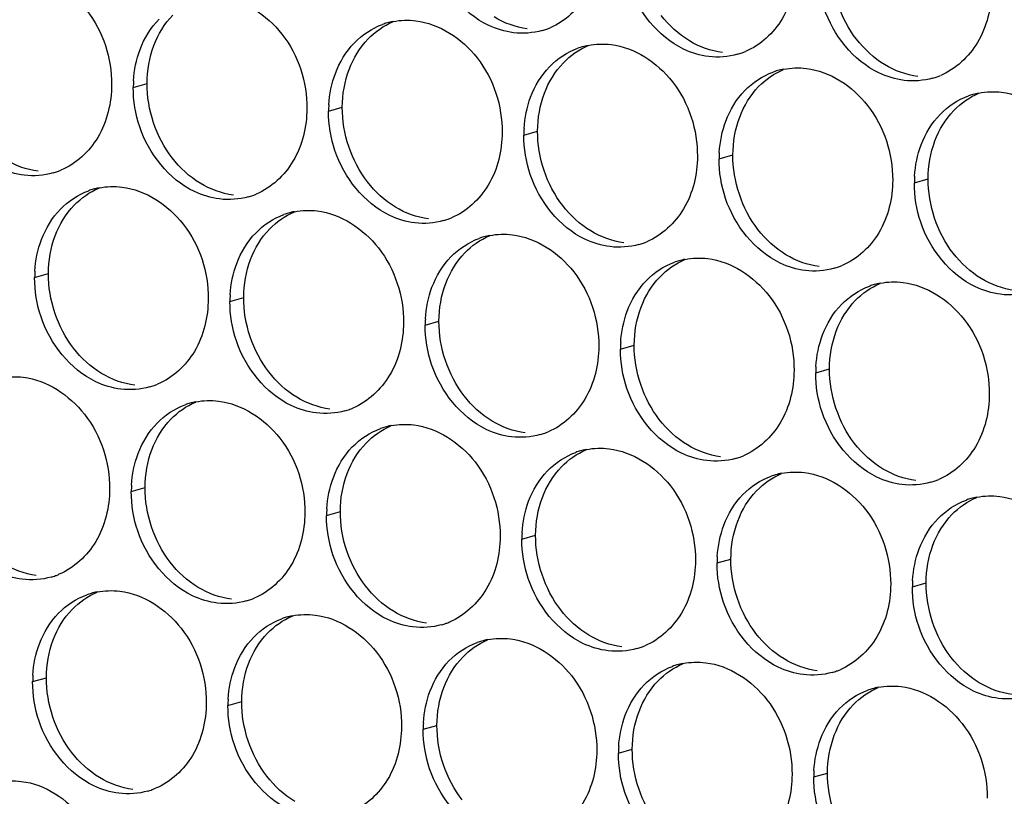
# Paper-space layout '45651_1_3' of a CAD drawing. Header units: millimetres. Extents: x -231 to 594, y 0 to 420.
# Tile 237 of 247: x 138 to 145, y 285 to 291. Entities that reach past the tile are written whole.
import ezdxf

# ---------------------------------------------------------------- set-up
doc = ezdxf.new("R2010")
doc.units = ezdxf.units.MM
doc.header["$LTSCALE"] = 32.67
doc.layers.add('02___PRT_ALL_AXES', color=7, linetype='CONTINUOUS')

psp = doc.layouts.new('45651_1_3')

# ---------------------------------------------------------------- linework, layer by layer
at = {"layer": '02___PRT_ALL_AXES', "color": 7, "linetype": 'CONTINUOUS'}
for p, q in [((138.5702, 290.6934), (138.6774, 290.7241)), ((140.0898, 290.5079), (140.197, 290.5386)), ((141.6094, 290.3224), (141.7166, 290.3531)), ((143.129, 290.137), (143.2362, 290.1676)), ((144.6486, 289.9515), (144.7558, 289.9822)), ((137.8027, 289.2137), (137.9099, 289.2444)), ((139.3222, 289.0282), (139.4294, 289.0589)), ((140.8418, 288.8427), (140.949, 288.8734)), ((142.3614, 288.6573), (142.4686, 288.6879)), ((143.881, 288.4718), (143.9882, 288.5025)), ((138.5547, 287.5485), (138.6619, 287.5792)), ((140.0743, 287.363), (140.1815, 287.3937)), ((141.5939, 287.1775), (141.701, 287.2082)), ((143.1134, 286.9921), (143.2206, 287.0227)), ((144.633, 286.8066), (144.7402, 286.8373)), ((137.7871, 286.0688), (137.8943, 286.0995)), ((139.3067, 285.8833), (139.4139, 285.914)), ((140.8263, 285.6978), (140.9335, 285.7285)), ((142.3459, 285.5124), (142.4531, 285.543)), ((143.8655, 285.3269), (143.9727, 285.3576))]:
    psp.add_line(p, q, dxfattribs=at)
at = {"layer": '02___PRT_ALL_AXES', "color": 3, "linetype": 'CONTINUOUS'}
for centre, radius, start, end in [((140.6952, 290.6689), 0.5467, 105.94061, 109.76751), ((140.6966, 290.6639), 0.5519, 100.97724, 105.93831), ((141.6027, 291.6618), 0.5467, 285.94061, 289.76751), ((141.6022, 291.6631), 0.5481, 289.77289, 292.73686), ((142.2148, 290.4834), 0.5467, 105.94061, 109.76751), ((142.2162, 290.4784), 0.5519, 100.97724, 105.93831), ((143.1223, 291.4763), 0.5467, 285.94061, 289.76751), ((143.1218, 291.4776), 0.5481, 289.77289, 292.73686), ((143.7344, 290.298), 0.5467, 105.94061, 109.76751), ((143.7358, 290.2929), 0.5519, 100.97724, 105.93831), ((144.6413, 291.2921), 0.5481, 289.77289, 292.73686), ((139.4621, 290.689), 0.8918, 176.51802, 179.71686), ((144.6419, 291.2908), 0.5467, 285.94061, 289.76751), ((145.254, 290.1125), 0.5467, 105.94061, 109.76751), ((145.2554, 290.1074), 0.5519, 100.97724, 105.93831), ((140.9816, 290.5035), 0.8918, 176.51802, 179.71686), ((142.5012, 290.318), 0.8918, 176.51802, 179.71686), ((144.0208, 290.1326), 0.8918, 176.51802, 179.71686), ((137.796, 290.553), 0.5467, 285.94061, 289.76751), ((137.7954, 290.5543), 0.5481, 289.77289, 292.73686), ((145.5404, 289.9471), 0.8918, 176.51802, 179.71686), ((138.4081, 289.3747), 0.5467, 105.94061, 109.76751), ((138.4095, 289.3696), 0.5519, 100.97724, 105.93831), ((139.315, 290.3688), 0.5481, 289.77289, 292.73686), ((139.3156, 290.3675), 0.5467, 285.94061, 289.76751), ((139.9277, 289.1892), 0.5467, 105.94061, 109.76751), ((139.9291, 289.1842), 0.5519, 100.97724, 105.93831), ((140.8351, 290.1821), 0.5467, 285.94061, 289.76751), ((140.8346, 290.1834), 0.5481, 289.77289, 292.73686), ((141.4472, 289.0037), 0.5467, 105.94061, 109.76751), ((141.4487, 288.9987), 0.5519, 100.97724, 105.93831), ((142.3547, 289.9966), 0.5467, 285.94061, 289.76751), ((142.3542, 289.9979), 0.5481, 289.77289, 292.73686), ((142.9668, 288.8182), 0.5467, 105.94061, 109.76751), ((142.9682, 288.8132), 0.5519, 100.97724, 105.93831), ((138.6945, 289.2093), 0.8918, 176.51802, 179.71686), ((143.8743, 289.8111), 0.5467, 285.94061, 289.76751), ((143.8738, 289.8124), 0.5481, 289.77289, 292.73686), ((144.4864, 288.6328), 0.5467, 105.94061, 109.76751), ((144.4878, 288.6277), 0.5519, 100.97724, 105.93831), ((140.2141, 289.0238), 0.8918, 176.51802, 179.71686), ((141.7337, 288.8383), 0.8918, 176.51802, 179.71686), ((143.2532, 288.6528), 0.8918, 176.51802, 179.71686), ((144.7728, 288.4674), 0.8918, 176.51802, 179.71686), ((138.548, 288.8878), 0.5467, 285.94061, 289.76751), ((138.5475, 288.8891), 0.5481, 289.77289, 292.73686), ((139.1601, 287.7095), 0.5467, 105.94061, 109.76751), ((139.1615, 287.7045), 0.5519, 100.97724, 105.93831), ((140.0676, 288.7023), 0.5467, 285.94061, 289.76751), ((140.0671, 288.7037), 0.5481, 289.77289, 292.73686), ((140.6797, 287.524), 0.5467, 105.94061, 109.76751), ((140.6811, 287.519), 0.5519, 100.97724, 105.93831), ((141.5872, 288.5169), 0.5467, 285.94061, 289.76751), ((141.5866, 288.5182), 0.5481, 289.77289, 292.73686), ((142.2007, 287.3335), 0.5519, 100.97724, 105.93831), ((142.1993, 287.3385), 0.5467, 105.94061, 109.76751), ((143.1067, 288.3314), 0.5467, 285.94061, 289.76751), ((143.1062, 288.3327), 0.5481, 289.77289, 292.73686), ((143.7188, 287.1531), 0.5467, 105.94061, 109.76751), ((143.7203, 287.148), 0.5519, 100.97724, 105.93831), ((144.6258, 288.1472), 0.5481, 289.77289, 292.73686), ((139.4465, 287.5441), 0.8918, 176.51802, 179.71686), ((144.6263, 288.1459), 0.5467, 285.94061, 289.76751), ((145.2384, 286.9676), 0.5467, 105.94061, 109.76751), ((145.2398, 286.9626), 0.5519, 100.97724, 105.93831), ((140.9661, 287.3586), 0.8918, 176.51802, 179.71686), ((142.4857, 287.1731), 0.8918, 176.51802, 179.71686), ((144.0053, 286.9877), 0.8918, 176.51802, 179.71686), ((137.7804, 287.4081), 0.5467, 285.94061, 289.76751), ((137.7799, 287.4094), 0.5481, 289.77289, 292.73686), ((145.5248, 286.8022), 0.8918, 176.51802, 179.71686), ((138.3925, 286.2298), 0.5467, 105.94061, 109.76751), ((138.3939, 286.2248), 0.5519, 100.97724, 105.93831), ((139.2995, 287.224), 0.5481, 289.77289, 292.73686), ((139.3, 287.2226), 0.5467, 285.94061, 289.76751), ((139.9121, 286.0443), 0.5467, 105.94061, 109.76751), ((139.9135, 286.0393), 0.5519, 100.97724, 105.93831), ((140.8196, 287.0372), 0.5467, 285.94061, 289.76751), ((140.8191, 287.0385), 0.5481, 289.77289, 292.73686), ((141.4317, 285.8588), 0.5467, 105.94061, 109.76751), ((141.4331, 285.8538), 0.5519, 100.97724, 105.93831), ((142.3392, 286.8517), 0.5467, 285.94061, 289.76751), ((142.3387, 286.853), 0.5481, 289.77289, 292.73686), ((142.9513, 285.6734), 0.5467, 105.94061, 109.76751), ((142.9527, 285.6683), 0.5519, 100.97724, 105.93831), ((138.6789, 286.0644), 0.8918, 176.51802, 179.71686), ((143.8588, 286.6662), 0.5467, 285.94061, 289.76751), ((143.8582, 286.6675), 0.5481, 289.77289, 292.73686), ((144.4709, 285.4879), 0.5467, 105.94061, 109.76751), ((144.4723, 285.4828), 0.5519, 100.97724, 105.93831), ((140.1985, 285.8789), 0.8918, 176.51802, 179.71686), ((141.7181, 285.6934), 0.8918, 176.51802, 179.71686), ((143.2377, 285.508), 0.8918, 176.51802, 179.71686), ((144.7573, 285.3225), 0.8918, 176.51802, 179.71686), ((138.5325, 285.7429), 0.5467, 285.94061, 289.76751), ((138.5319, 285.7443), 0.5481, 289.77289, 292.73686)]:
    psp.add_arc(centre, radius, start, end, dxfattribs=at)
for points, knots in [([(142.2081, 291.8228), (142.2074, 291.6815), (142.1444, 291.4052), (141.9319, 291.2069), (141.814, 291.1575)], [0, 0, 0, 0, 0.525086, 1, 1, 1, 1]), ([(141.5289, 291.119), (141.4613, 291.1272), (141.1809, 291.2111), (140.9773, 291.4721), (140.9073, 291.6805)], [0, 0, 0, 0, 0.236458, 1, 1, 1, 1]), ([(143.7277, 291.6373), (143.727, 291.496), (143.664, 291.2198), (143.4515, 291.0215), (143.3336, 290.9721)], [0, 0, 0, 0, 0.525086, 1, 1, 1, 1]), ([(137.7299, 291.5827), (137.9142, 291.5602), (138.2776, 291.3191), (138.4024, 290.918), (138.4014, 290.714)], [0, 0, 0, 0, 0.476473, 1, 1, 1, 1]), ([(143.0484, 290.9335), (142.9809, 290.9417), (142.7005, 291.0256), (142.4968, 291.2866), (142.4269, 291.495)], [0, 0, 0, 0, 0.236458, 1, 1, 1, 1]), ([(139.2495, 291.3972), (139.4338, 291.3747), (139.7972, 291.1336), (139.922, 290.7325), (139.921, 290.5285)], [0, 0, 0, 0, 0.476473, 1, 1, 1, 1]), ([(145.2473, 291.4518), (145.2466, 291.3105), (145.1836, 291.0343), (144.9711, 290.836), (144.8532, 290.7866)], [0, 0, 0, 0, 0.525086, 1, 1, 1, 1]), ([(144.568, 290.748), (144.5005, 290.7563), (144.2201, 290.8401), (144.0164, 291.1011), (143.9465, 291.3095)], [0, 0, 0, 0, 0.236458, 1, 1, 1, 1]), ([(140.7691, 291.2117), (140.9534, 291.1892), (141.3167, 290.9481), (141.4416, 290.547), (141.4406, 290.343)], [0, 0, 0, 0, 0.476473, 1, 1, 1, 1]), ([(142.2887, 291.0262), (142.473, 291.0037), (142.8363, 290.7626), (142.9611, 290.3616), (142.9601, 290.1576)], [0, 0, 0, 0, 0.476473, 1, 1, 1, 1]), ([(143.8082, 290.8407), (143.9925, 290.8183), (144.3559, 290.5771), (144.4807, 290.1761), (144.4797, 289.9721)], [0, 0, 0, 0, 0.476473, 1, 1, 1, 1]), ([(138.4014, 290.714), (138.4007, 290.5727), (138.3377, 290.2965), (138.1252, 290.0982), (138.0073, 290.0488)], [0, 0, 0, 0, 0.525086, 1, 1, 1, 1]), ([(145.3278, 290.6553), (145.5121, 290.6328), (145.8755, 290.3917), (146.0003, 289.9906), (145.9993, 289.7866)], [0, 0, 0, 0, 0.476473, 1, 1, 1, 1]), ([(137.7221, 290.0102), (137.6546, 290.0185), (137.3742, 290.1023), (137.1705, 290.3633), (137.1006, 290.5717)], [0, 0, 0, 0, 0.236458, 1, 1, 1, 1]), ([(139.921, 290.5285), (139.9203, 290.3872), (139.8573, 290.111), (139.6448, 289.9127), (139.5269, 289.8633)], [0, 0, 0, 0, 0.525086, 1, 1, 1, 1]), ([(139.2417, 289.8247), (139.1741, 289.833), (138.8938, 289.9168), (138.6901, 290.1778), (138.6201, 290.3862)], [0, 0, 0, 0, 0.236458, 1, 1, 1, 1]), ([(141.4406, 290.343), (141.4399, 290.2017), (141.3769, 289.9255), (141.1643, 289.7272), (141.0465, 289.6778)], [0, 0, 0, 0, 0.525086, 1, 1, 1, 1]), ([(140.7613, 289.6393), (140.6937, 289.6475), (140.4133, 289.7314), (140.2097, 289.9924), (140.1397, 290.2008)], [0, 0, 0, 0, 0.236458, 1, 1, 1, 1]), ([(142.9601, 290.1576), (142.9594, 290.0163), (142.8965, 289.7401), (142.6839, 289.5417), (142.5661, 289.4924)], [0, 0, 0, 0, 0.525086, 1, 1, 1, 1]), ([(142.2809, 289.4538), (142.2133, 289.462), (141.9329, 289.5459), (141.7293, 289.8069), (141.6593, 290.0153)], [0, 0, 0, 0, 0.236458, 1, 1, 1, 1]), ([(144.4797, 289.9721), (144.479, 289.8308), (144.416, 289.5546), (144.2035, 289.3563), (144.0856, 289.3069)], [0, 0, 0, 0, 0.525086, 1, 1, 1, 1]), ([(138.4819, 289.9175), (138.6662, 289.895), (139.0296, 289.6539), (139.1544, 289.2528), (139.1534, 289.0488)], [0, 0, 0, 0, 0.476473, 1, 1, 1, 1]), ([(143.8005, 289.2683), (143.7329, 289.2766), (143.4525, 289.3604), (143.2489, 289.6214), (143.1789, 289.8298)], [0, 0, 0, 0, 0.236458, 1, 1, 1, 1]), ([(140.0015, 289.732), (140.1858, 289.7095), (140.5492, 289.4684), (140.674, 289.0673), (140.673, 288.8633)], [0, 0, 0, 0, 0.476473, 1, 1, 1, 1]), ([(145.32, 289.0828), (145.2525, 289.0911), (144.9721, 289.1749), (144.7684, 289.4359), (144.6985, 289.6443)], [0, 0, 0, 0, 0.236458, 1, 1, 1, 1]), ([(141.5211, 289.5465), (141.7054, 289.524), (142.0688, 289.2829), (142.1936, 288.8819), (142.1926, 288.6779)], [0, 0, 0, 0, 0.476473, 1, 1, 1, 1]), ([(143.0407, 289.361), (143.225, 289.3385), (143.5884, 289.0974), (143.7132, 288.6964), (143.7122, 288.4924)], [0, 0, 0, 0, 0.476473, 1, 1, 1, 1]), ([(144.5603, 289.1756), (144.7446, 289.1531), (145.1079, 288.912), (145.2327, 288.5109), (145.2317, 288.3069)], [0, 0, 0, 0, 0.476473, 1, 1, 1, 1]), ([(139.1534, 289.0488), (139.1527, 288.9075), (139.0897, 288.6313), (138.8772, 288.433), (138.7593, 288.3836)], [0, 0, 0, 0, 0.525086, 1, 1, 1, 1]), ([(138.4741, 288.345), (138.4066, 288.3533), (138.1262, 288.4371), (137.9225, 288.6981), (137.8526, 288.9065)], [0, 0, 0, 0, 0.236458, 1, 1, 1, 1]), ([(140.673, 288.8633), (140.6723, 288.722), (140.6093, 288.4458), (140.3968, 288.2475), (140.2789, 288.1981)], [0, 0, 0, 0, 0.525086, 1, 1, 1, 1]), ([(139.9937, 288.1596), (139.9262, 288.1678), (139.6458, 288.2516), (139.4421, 288.5127), (139.3722, 288.7211)], [0, 0, 0, 0, 0.236458, 1, 1, 1, 1]), ([(142.1926, 288.6779), (142.1919, 288.5366), (142.1289, 288.2604), (141.9164, 288.062), (141.7985, 288.0127)], [0, 0, 0, 0, 0.525086, 1, 1, 1, 1]), ([(141.5133, 287.9741), (141.4457, 287.9823), (141.1654, 288.0662), (140.9617, 288.3272), (140.8918, 288.5356)], [0, 0, 0, 0, 0.236458, 1, 1, 1, 1]), ([(143.7122, 288.4924), (143.7115, 288.3511), (143.6485, 288.0749), (143.4359, 287.8766), (143.3181, 287.8272)], [0, 0, 0, 0, 0.525086, 1, 1, 1, 1]), ([(137.7144, 288.4378), (137.8987, 288.4153), (138.262, 288.1742), (138.3868, 287.7731), (138.3858, 287.5691)], [0, 0, 0, 0, 0.476473, 1, 1, 1, 1]), ([(143.0329, 287.7886), (142.9653, 287.7968), (142.6849, 287.8807), (142.4813, 288.1417), (142.4113, 288.3501)], [0, 0, 0, 0, 0.236458, 1, 1, 1, 1]), ([(139.2339, 288.2523), (139.4182, 288.2298), (139.7816, 287.9887), (139.9064, 287.5876), (139.9054, 287.3836)], [0, 0, 0, 0, 0.476473, 1, 1, 1, 1]), ([(145.2317, 288.3069), (145.231, 288.1656), (145.1681, 287.8894), (144.9555, 287.6911), (144.8377, 287.6417)], [0, 0, 0, 0, 0.525086, 1, 1, 1, 1]), ([(144.5525, 287.6031), (144.4849, 287.6114), (144.2045, 287.6952), (144.0009, 287.9562), (143.9309, 288.1646)], [0, 0, 0, 0, 0.236458, 1, 1, 1, 1]), ([(140.7535, 288.0668), (140.9378, 288.0443), (141.3012, 287.8032), (141.426, 287.4022), (141.425, 287.1982)], [0, 0, 0, 0, 0.476473, 1, 1, 1, 1]), ([(142.2731, 287.8813), (142.4574, 287.8588), (142.8208, 287.6177), (142.9456, 287.2167), (142.9446, 287.0127)], [0, 0, 0, 0, 0.476473, 1, 1, 1, 1]), ([(143.7927, 287.6959), (143.977, 287.6734), (144.3404, 287.4323), (144.4652, 287.0312), (144.4642, 286.8272)], [0, 0, 0, 0, 0.476473, 1, 1, 1, 1]), ([(138.3858, 287.5691), (138.3851, 287.4278), (138.3222, 287.1516), (138.1096, 286.9533), (137.9918, 286.9039)], [0, 0, 0, 0, 0.525086, 1, 1, 1, 1]), ([(145.3123, 287.5104), (145.4966, 287.4879), (145.86, 287.2468), (145.9848, 286.8457), (145.9838, 286.6417)], [0, 0, 0, 0, 0.476473, 1, 1, 1, 1]), ([(137.7066, 286.8653), (137.639, 286.8736), (137.3586, 286.9574), (137.155, 287.2184), (137.085, 287.4268)], [0, 0, 0, 0, 0.236458, 1, 1, 1, 1]), ([(139.9054, 287.3836), (139.9047, 287.2423), (139.8417, 286.9661), (139.6292, 286.7678), (139.5113, 286.7184)], [0, 0, 0, 0, 0.525086, 1, 1, 1, 1]), ([(139.2262, 286.6798), (139.1586, 286.6881), (138.8782, 286.7719), (138.6746, 287.033), (138.6046, 287.2414)], [0, 0, 0, 0, 0.236458, 1, 1, 1, 1]), ([(141.425, 287.1982), (141.4243, 287.0569), (141.3613, 286.7806), (141.1488, 286.5823), (141.0309, 286.5329)], [0, 0, 0, 0, 0.525086, 1, 1, 1, 1]), ([(140.7458, 286.4944), (140.6782, 286.5026), (140.3978, 286.5865), (140.1941, 286.8475), (140.1242, 287.0559)], [0, 0, 0, 0, 0.236458, 1, 1, 1, 1]), ([(142.9446, 287.0127), (142.9439, 286.8714), (142.8809, 286.5952), (142.6684, 286.3969), (142.5505, 286.3475)], [0, 0, 0, 0, 0.525086, 1, 1, 1, 1]), ([(142.2653, 286.3089), (142.1978, 286.3171), (141.9174, 286.401), (141.7137, 286.662), (141.6438, 286.8704)], [0, 0, 0, 0, 0.236458, 1, 1, 1, 1]), ([(144.4642, 286.8272), (144.4635, 286.6859), (144.4005, 286.4097), (144.188, 286.2114), (144.0701, 286.162)], [0, 0, 0, 0, 0.525086, 1, 1, 1, 1]), ([(138.4664, 286.7726), (138.6507, 286.7501), (139.0141, 286.509), (139.1389, 286.1079), (139.1379, 285.9039)], [0, 0, 0, 0, 0.476473, 1, 1, 1, 1]), ([(143.7849, 286.1234), (143.7173, 286.1317), (143.437, 286.2155), (143.2333, 286.4765), (143.1634, 286.6849)], [0, 0, 0, 0, 0.236458, 1, 1, 1, 1]), ([(139.986, 286.5871), (140.1703, 286.5646), (140.5336, 286.3235), (140.6585, 285.9224), (140.6574, 285.7184)], [0, 0, 0, 0, 0.476473, 1, 1, 1, 1]), ([(145.3045, 285.9379), (145.2369, 285.9462), (144.9566, 286.03), (144.7529, 286.291), (144.6829, 286.4994)], [0, 0, 0, 0, 0.236458, 1, 1, 1, 1]), ([(141.5055, 286.4016), (141.6898, 286.3791), (142.0532, 286.138), (142.178, 285.737), (142.177, 285.533)], [0, 0, 0, 0, 0.476473, 1, 1, 1, 1]), ([(143.0251, 286.2162), (143.2094, 286.1937), (143.5728, 285.9526), (143.6976, 285.5515), (143.6966, 285.3475)], [0, 0, 0, 0, 0.476473, 1, 1, 1, 1]), ([(144.5447, 286.0307), (144.729, 286.0082), (145.0924, 285.7671), (145.2172, 285.366), (145.2162, 285.162)], [0, 0, 0, 0, 0.476473, 1, 1, 1, 1]), ([(139.1379, 285.9039), (139.1372, 285.7626), (139.0742, 285.4864), (138.8616, 285.2881), (138.7438, 285.2387)], [0, 0, 0, 0, 0.525086, 1, 1, 1, 1]), ([(138.4586, 285.2001), (138.391, 285.2084), (138.1107, 285.2922), (137.907, 285.5532), (137.837, 285.7616)], [0, 0, 0, 0, 0.236458, 1, 1, 1, 1]), ([(140.6574, 285.7184), (140.6567, 285.5772), (140.5938, 285.3009), (140.3812, 285.1026), (140.2634, 285.0532)], [0, 0, 0, 0, 0.525086, 1, 1, 1, 1]), ([(139.9782, 285.0147), (139.9106, 285.0229), (139.6302, 285.1068), (139.4266, 285.3678), (139.3566, 285.5762)], [0, 0, 0, 0, 0.236458, 1, 1, 1, 1]), ([(142.177, 285.533), (142.1763, 285.3917), (142.1134, 285.1155), (141.9008, 284.9172), (141.7829, 284.8678)], [0, 0, 0, 0, 0.525086, 1, 1, 1, 1]), ([(141.4978, 284.8292), (141.4302, 284.8374), (141.1498, 284.9213), (140.9462, 285.1823), (140.8762, 285.3907)], [0, 0, 0, 0, 0.236458, 1, 1, 1, 1]), ([(143.6966, 285.3475), (143.6959, 285.2062), (143.6329, 284.93), (143.4204, 284.7317), (143.3025, 284.6823)], [0, 0, 0, 0, 0.525086, 1, 1, 1, 1]), ([(137.6988, 285.2929), (137.8831, 285.2704), (138.2465, 285.0293), (138.3713, 284.6282), (138.3703, 284.4242)], [0, 0, 0, 0, 0.476473, 1, 1, 1, 1]), ([(143.0174, 284.6437), (142.9498, 284.652), (142.6694, 284.7358), (142.4657, 284.9968), (142.3958, 285.2052)], [0, 0, 0, 0, 0.236458, 1, 1, 1, 1])]:
    psp.add_open_spline(points, degree=3, knots=knots, dxfattribs=at)
at = {"layer": '02___PRT_ALL_AXES', "color": 7, "linetype": 'CONTINUOUS'}
for points in [[(144.1988, 291.0673), (144.074, 291.2286), (144.0027, 291.4433), (144.0037, 291.6473)], [(138.7303, 291.0187), (138.7631, 291.1058), (138.8133, 291.1889), (138.878, 291.2559)], [(141.6361, 291.1496), (141.5454, 291.1607), (141.456, 291.1937), (141.3779, 291.241)], [(142.8975, 291.0556), (142.8136, 291.1064), (142.7392, 291.1752), (142.6792, 291.2527)], [(140.3976, 291.0704), (140.452, 291.1267), (140.5188, 291.1735), (140.5911, 291.2038)], [(138.6774, 290.7241), (138.6779, 290.8238), (138.6952, 290.9253), (138.7303, 291.0187)], [(140.2499, 290.8332), (140.2827, 290.9204), (140.3329, 291.0034), (140.3976, 291.0704)], [(141.9172, 290.8849), (141.9716, 290.9413), (142.0384, 290.988), (142.1107, 291.0183)], [(143.1556, 290.9642), (143.065, 290.9752), (142.9756, 291.0083), (142.8975, 291.0556)], [(144.4171, 290.8701), (144.3332, 290.9209), (144.2588, 290.9897), (144.1988, 291.0673)], [(141.7695, 290.6477), (141.8023, 290.7349), (141.8524, 290.8179), (141.9172, 290.8849)], [(144.6752, 290.7787), (144.5846, 290.7897), (144.4951, 290.8228), (144.4171, 290.8701)], [(140.197, 290.5386), (140.1975, 290.6384), (140.2148, 290.7398), (140.2499, 290.8332)], [(143.4367, 290.6994), (143.4912, 290.7558), (143.558, 290.8026), (143.6303, 290.8328)], [(138.8725, 290.144), (138.7477, 290.3053), (138.6764, 290.5201), (138.6774, 290.7241)], [(141.7166, 290.3531), (141.7171, 290.4529), (141.7343, 290.5543), (141.7695, 290.6477)], [(143.2891, 290.4622), (143.3219, 290.5494), (143.372, 290.6324), (143.4367, 290.6994)], [(144.9563, 290.514), (145.0108, 290.5703), (145.0776, 290.6171), (145.1498, 290.6474)], [(140.3921, 289.9585), (140.2673, 290.1199), (140.196, 290.3346), (140.197, 290.5386)], [(144.8087, 290.2768), (144.8415, 290.3639), (144.8916, 290.447), (144.9563, 290.514)], [(143.2362, 290.1676), (143.2367, 290.2674), (143.2539, 290.3689), (143.2891, 290.4622)], [(141.9117, 289.773), (141.7868, 289.9344), (141.7156, 290.1491), (141.7166, 290.3531)], [(144.7558, 289.9822), (144.7563, 290.0819), (144.7735, 290.1834), (144.8087, 290.2768)], [(143.4312, 289.5876), (143.3064, 289.7489), (143.2352, 289.9636), (143.2362, 290.1676)], [(137.8293, 290.0409), (137.7387, 290.0519), (137.6492, 290.085), (137.5712, 290.1323)], [(139.0908, 289.9468), (139.0069, 289.9976), (138.9325, 290.0664), (138.8725, 290.144)], [(139.3489, 289.8554), (139.2583, 289.8665), (139.1688, 289.8995), (139.0908, 289.9468)], [(140.6103, 289.7613), (140.5265, 289.8121), (140.4521, 289.8809), (140.3921, 289.9585)], [(144.9508, 289.4021), (144.826, 289.5634), (144.7548, 289.7782), (144.7558, 289.9822)], [(138.1104, 289.7762), (138.1649, 289.8325), (138.2317, 289.8793), (138.3039, 289.9096)], [(137.9628, 289.539), (137.9956, 289.6261), (138.0457, 289.7092), (138.1104, 289.7762)], [(139.63, 289.5907), (139.6844, 289.647), (139.7513, 289.6938), (139.8235, 289.7241)], [(140.8685, 289.6699), (140.7779, 289.681), (140.6884, 289.714), (140.6103, 289.7613)], [(142.1299, 289.5759), (142.0461, 289.6267), (141.9716, 289.6955), (141.9117, 289.773)], [(139.4823, 289.3535), (139.5152, 289.4406), (139.5653, 289.5237), (139.63, 289.5907)], [(142.3881, 289.4845), (142.2975, 289.4955), (142.208, 289.5286), (142.1299, 289.5759)], [(143.6495, 289.3904), (143.5656, 289.4412), (143.4912, 289.51), (143.4312, 289.5876)], [(137.9099, 289.2444), (137.9104, 289.3441), (137.9276, 289.4456), (137.9628, 289.539)], [(141.1496, 289.4052), (141.204, 289.4616), (141.2708, 289.5083), (141.3431, 289.5386)], [(141.0019, 289.168), (141.0347, 289.2552), (141.0849, 289.3382), (141.1496, 289.4052)], [(145.1691, 289.2049), (145.0852, 289.2557), (145.0108, 289.3245), (144.9508, 289.4021)], [(139.4294, 289.0589), (139.4299, 289.1587), (139.4472, 289.2601), (139.4823, 289.3535)], [(142.6692, 289.2197), (142.7236, 289.2761), (142.7904, 289.3229), (142.8627, 289.3531)], [(143.9077, 289.299), (143.817, 289.31), (143.7276, 289.3431), (143.6495, 289.3904)], [(138.1049, 288.6643), (137.9801, 288.8256), (137.9089, 289.0404), (137.9099, 289.2444)], [(142.5215, 288.9825), (142.5543, 289.0697), (142.6045, 289.1527), (142.6692, 289.2197)], [(145.4272, 289.1135), (145.3366, 289.1246), (145.2472, 289.1576), (145.1691, 289.2049)], [(140.949, 288.8734), (140.9495, 288.9732), (140.9668, 289.0746), (141.0019, 289.168)], [(144.1888, 289.0343), (144.2432, 289.0906), (144.31, 289.1374), (144.3823, 289.1677)], [(139.6245, 288.4788), (139.4997, 288.6402), (139.4284, 288.8549), (139.4294, 289.0589)], [(144.0411, 288.7971), (144.0739, 288.8842), (144.1241, 288.9673), (144.1888, 289.0343)], [(142.4686, 288.6879), (142.4691, 288.7877), (142.4864, 288.8892), (142.5215, 288.9825)], [(141.1441, 288.2933), (141.0193, 288.4547), (140.948, 288.6694), (140.949, 288.8734)], [(143.9882, 288.5025), (143.9887, 288.6022), (144.0059, 288.7037), (144.0411, 288.7971)], [(138.3232, 288.4671), (138.2393, 288.5179), (138.1649, 288.5867), (138.1049, 288.6643)], [(142.6637, 288.1078), (142.5389, 288.2692), (142.4676, 288.4839), (142.4686, 288.6879)], [(144.1833, 287.9224), (144.0585, 288.0837), (143.9872, 288.2985), (143.9882, 288.5025)], [(138.5813, 288.3757), (138.4907, 288.3868), (138.4013, 288.4198), (138.3232, 288.4671)], [(139.8428, 288.2816), (139.7589, 288.3324), (139.6845, 288.4012), (139.6245, 288.4788)], [(140.1009, 288.1902), (140.0103, 288.2013), (139.9208, 288.2343), (139.8428, 288.2816)], [(141.3624, 288.0961), (141.2785, 288.1469), (141.2041, 288.2158), (141.1441, 288.2933)], [(138.8624, 288.111), (138.9169, 288.1673), (138.9837, 288.2141), (139.056, 288.2444)], [(138.7148, 287.8738), (138.7476, 287.9609), (138.7977, 288.044), (138.8624, 288.111)], [(142.8819, 287.9107), (142.7981, 287.9615), (142.7237, 288.0303), (142.6637, 288.1078)], [(140.382, 287.9255), (140.4365, 287.9819), (140.5033, 288.0286), (140.5755, 288.0589)], [(141.6205, 288.0048), (141.5299, 288.0158), (141.4404, 288.0488), (141.3624, 288.0961)], [(138.6619, 287.5792), (138.6624, 287.6789), (138.6796, 287.7804), (138.7148, 287.8738)], [(140.2344, 287.6883), (140.2672, 287.7755), (140.3173, 287.8585), (140.382, 287.9255)], [(141.9016, 287.74), (141.956, 287.7964), (142.0229, 287.8432), (142.0951, 287.8734)], [(143.1401, 287.8193), (143.0495, 287.8303), (142.96, 287.8634), (142.8819, 287.9107)], [(144.4015, 287.7252), (144.3177, 287.776), (144.2432, 287.8448), (144.1833, 287.9224)], [(141.7539, 287.5028), (141.7868, 287.59), (141.8369, 287.673), (141.9016, 287.74)], [(144.6597, 287.6338), (144.5691, 287.6449), (144.4796, 287.6779), (144.4015, 287.7252)], [(140.1815, 287.3937), (140.182, 287.4935), (140.1992, 287.5949), (140.2344, 287.6883)], [(143.4212, 287.5545), (143.4756, 287.6109), (143.5425, 287.6577), (143.6147, 287.688)], [(138.8569, 286.9991), (138.7321, 287.1605), (138.6609, 287.3752), (138.6619, 287.5792)], [(141.701, 287.2082), (141.7015, 287.308), (141.7188, 287.4095), (141.7539, 287.5028)], [(143.2735, 287.3173), (143.3063, 287.4045), (143.3565, 287.4876), (143.4212, 287.5545)], [(144.9408, 287.3691), (144.9952, 287.4254), (145.062, 287.4722), (145.1343, 287.5025)], [(140.3765, 286.8136), (140.2517, 286.975), (140.1805, 287.1897), (140.1815, 287.3937)], [(144.7931, 287.1319), (144.8259, 287.219), (144.8761, 287.3021), (144.9408, 287.3691)], [(143.2206, 287.0227), (143.2211, 287.1225), (143.2384, 287.224), (143.2735, 287.3173)], [(141.8961, 286.6281), (141.7713, 286.7895), (141.7, 287.0042), (141.701, 287.2082)], [(144.7402, 286.8373), (144.7407, 286.937), (144.758, 287.0385), (144.7931, 287.1319)], [(137.8138, 286.896), (137.7232, 286.9071), (137.6337, 286.9401), (137.5556, 286.9874)], [(139.0752, 286.8019), (138.9914, 286.8527), (138.9169, 286.9215), (138.8569, 286.9991)], [(143.4157, 286.4427), (143.2909, 286.604), (143.2196, 286.8187), (143.2206, 287.0227)], [(139.3334, 286.7105), (139.2428, 286.7216), (139.1533, 286.7546), (139.0752, 286.8019)], [(140.5948, 286.6164), (140.5109, 286.6672), (140.4365, 286.7361), (140.3765, 286.8136)], [(144.9353, 286.2572), (144.8105, 286.4186), (144.7392, 286.6333), (144.7402, 286.8373)], [(138.0949, 286.6313), (138.1493, 286.6876), (138.2161, 286.7344), (138.2884, 286.7647)], [(137.9472, 286.3941), (137.98, 286.4812), (138.0302, 286.5643), (138.0949, 286.6313)], [(139.6145, 286.4458), (139.6689, 286.5022), (139.7357, 286.5489), (139.808, 286.5792)], [(140.853, 286.525), (140.7623, 286.5361), (140.6729, 286.5691), (140.5948, 286.6164)], [(142.1144, 286.431), (142.0305, 286.4818), (141.9561, 286.5506), (141.8961, 286.6281)], [(139.4668, 286.2086), (139.4996, 286.2958), (139.5498, 286.3788), (139.6145, 286.4458)], [(142.3725, 286.3396), (142.2819, 286.3506), (142.1925, 286.3837), (142.1144, 286.431)], [(143.634, 286.2455), (143.5501, 286.2963), (143.4757, 286.3651), (143.4157, 286.4427)], [(137.8943, 286.0995), (137.8948, 286.1992), (137.9121, 286.3007), (137.9472, 286.3941)], [(141.134, 286.2603), (141.1885, 286.3167), (141.2553, 286.3634), (141.3276, 286.3937)], [(140.9864, 286.0231), (141.0192, 286.1103), (141.0693, 286.1933), (141.134, 286.2603)], [(139.4139, 285.914), (139.4144, 286.0138), (139.4317, 286.1152), (139.4668, 286.2086)], [(142.6536, 286.0748), (142.7081, 286.1312), (142.7749, 286.178), (142.8472, 286.2083)], [(143.8921, 286.1541), (143.8015, 286.1652), (143.712, 286.1982), (143.634, 286.2455)], [(145.1535, 286.06), (145.0697, 286.1108), (144.9953, 286.1796), (144.9353, 286.2572)], [(138.0894, 285.5194), (137.9646, 285.6808), (137.8933, 285.8955), (137.8943, 286.0995)], [(142.506, 285.8376), (142.5388, 285.9248), (142.5889, 286.0078), (142.6536, 286.0748)], [(145.4117, 285.9686), (145.3211, 285.9797), (145.2316, 286.0127), (145.1535, 286.06)], [(140.9335, 285.7285), (140.934, 285.8283), (140.9512, 285.9297), (140.9864, 286.0231)], [(144.1732, 285.8894), (144.2276, 285.9457), (144.2945, 285.9925), (144.3667, 286.0228)], [(139.609, 285.3339), (139.4842, 285.4953), (139.4129, 285.71), (139.4139, 285.914)], [(144.0256, 285.6522), (144.0584, 285.7393), (144.1085, 285.8224), (144.1732, 285.8894)], [(142.4531, 285.543), (142.4536, 285.6428), (142.4708, 285.7443), (142.506, 285.8376)], [(141.1286, 285.1484), (141.0037, 285.3098), (140.9325, 285.5245), (140.9335, 285.7285)], [(143.9727, 285.3576), (143.9731, 285.4573), (143.9904, 285.5588), (144.0256, 285.6522)], [(138.3076, 285.3222), (138.2238, 285.373), (138.1494, 285.4418), (138.0894, 285.5194)], [(142.6481, 284.963), (142.5233, 285.1243), (142.4521, 285.339), (142.4531, 285.543)], [(144.1677, 284.7775), (144.0429, 284.9388), (143.9716, 285.1536), (143.9727, 285.3576)], [(138.5658, 285.2308), (138.4752, 285.2419), (138.3857, 285.2749), (138.3076, 285.3222)], [(139.8272, 285.1367), (139.7434, 285.1875), (139.669, 285.2564), (139.609, 285.3339)]]:
    psp.add_open_spline(points, degree=3, dxfattribs=at)
at = {"layer": '02___PRT_ALL_AXES', "color": 3, "linetype": 'CONTINUOUS'}
for points in [[(138.6231, 290.988), (138.6559, 291.0752), (138.7061, 291.1582), (138.7708, 291.2252)], [(140.2904, 291.0397), (140.3512, 291.1027), (140.4279, 291.1538), (140.5103, 291.1834)], [(140.5915, 291.2057), (140.6497, 291.217), (140.7103, 291.2189), (140.7691, 291.2117)], [(141.7529, 291.1361), (141.6809, 291.1155), (141.6032, 291.1099), (141.5289, 291.119)], [(140.1427, 290.8025), (140.1755, 290.8897), (140.2257, 290.9727), (140.2904, 291.0397)], [(142.1111, 291.0202), (142.1692, 291.0315), (142.2299, 291.0334), (142.2887, 291.0262)], [(138.5719, 290.7431), (138.5769, 290.8264), (138.5937, 290.91), (138.6231, 290.988)], [(141.81, 290.8542), (141.8708, 290.9172), (141.9475, 290.9683), (142.0299, 290.9979)], [(143.2724, 290.9506), (143.2004, 290.93), (143.1228, 290.9244), (143.0484, 290.9335)], [(140.0914, 290.5577), (140.0965, 290.6409), (140.1133, 290.7245), (140.1427, 290.8025)], [(141.6623, 290.617), (141.6951, 290.7042), (141.7453, 290.7872), (141.81, 290.8542)], [(143.3295, 290.6688), (143.3904, 290.7318), (143.4671, 290.7828), (143.5495, 290.8124)], [(143.6307, 290.8348), (143.6888, 290.846), (143.7495, 290.8479), (143.8082, 290.8407)], [(144.792, 290.7651), (144.72, 290.7445), (144.6424, 290.7389), (144.568, 290.748)], [(138.6201, 290.3862), (138.5871, 290.4846), (138.5697, 290.5897), (138.5702, 290.6934)], [(143.1819, 290.4316), (143.2147, 290.5187), (143.2648, 290.6018), (143.3295, 290.6688)], [(144.8491, 290.4833), (144.91, 290.5463), (144.9867, 290.5973), (145.0691, 290.627)], [(145.1503, 290.6493), (145.2084, 290.6606), (145.269, 290.6624), (145.3278, 290.6553)], [(141.611, 290.3722), (141.6161, 290.4554), (141.6329, 290.539), (141.6623, 290.617)], [(140.1397, 290.2008), (140.1067, 290.2991), (140.0893, 290.4042), (140.0898, 290.5079)], [(144.7015, 290.2461), (144.7343, 290.3332), (144.7844, 290.4163), (144.8491, 290.4833)], [(143.1306, 290.1867), (143.1357, 290.2699), (143.1525, 290.3535), (143.1819, 290.4316)], [(141.6593, 290.0153), (141.6263, 290.1136), (141.6089, 290.2187), (141.6094, 290.3224)], [(144.6502, 290.0012), (144.6553, 290.0845), (144.6721, 290.168), (144.7015, 290.2461)], [(143.1789, 289.8298), (143.1459, 289.9281), (143.1285, 290.0332), (143.129, 290.137)], [(137.9461, 290.0273), (137.8741, 290.0067), (137.7965, 290.0011), (137.7221, 290.0102)], [(144.6985, 289.6443), (144.6655, 289.7427), (144.6481, 289.8478), (144.6486, 289.9515)], [(138.0032, 289.7455), (138.0641, 289.8085), (138.1408, 289.8595), (138.2232, 289.8892)], [(138.3044, 289.9115), (138.3625, 289.9228), (138.4231, 289.9246), (138.4819, 289.9175)], [(139.4657, 289.8418), (139.3937, 289.8213), (139.316, 289.8157), (139.2417, 289.8247)], [(137.8556, 289.5083), (137.8884, 289.5954), (137.9385, 289.6785), (138.0032, 289.7455)], [(139.824, 289.726), (139.8821, 289.7373), (139.9427, 289.7392), (140.0015, 289.732)], [(139.5228, 289.56), (139.5836, 289.623), (139.6603, 289.6741), (139.7428, 289.7037)], [(140.9853, 289.6564), (140.9133, 289.6358), (140.8356, 289.6302), (140.7613, 289.6393)], [(139.3751, 289.3228), (139.408, 289.41), (139.4581, 289.493), (139.5228, 289.56)], [(141.3436, 289.5405), (141.4017, 289.5518), (141.4623, 289.5537), (141.5211, 289.5465)], [(137.8043, 289.2634), (137.8094, 289.3467), (137.8262, 289.4302), (137.8556, 289.5083)], [(141.0424, 289.3745), (141.1032, 289.4375), (141.1799, 289.4886), (141.2623, 289.5182)], [(142.5049, 289.4709), (142.4329, 289.4503), (142.3552, 289.4447), (142.2809, 289.4538)], [(140.8947, 289.1373), (140.9275, 289.2245), (140.9777, 289.3075), (141.0424, 289.3745)], [(142.562, 289.1891), (142.6228, 289.252), (142.6995, 289.3031), (142.7819, 289.3327)], [(142.8631, 289.3551), (142.9213, 289.3663), (142.9819, 289.3682), (143.0407, 289.361)], [(139.3239, 289.078), (139.3289, 289.1612), (139.3458, 289.2448), (139.3751, 289.3228)], [(144.0245, 289.2854), (143.9525, 289.2648), (143.8748, 289.2592), (143.8005, 289.2683)], [(137.8526, 288.9065), (137.8196, 289.0049), (137.8022, 289.11), (137.8027, 289.2137)], [(142.4143, 288.9519), (142.4471, 289.039), (142.4973, 289.1221), (142.562, 289.1891)], [(144.3827, 289.1696), (144.4408, 289.1809), (144.5015, 289.1827), (144.5603, 289.1756)], [(140.8435, 288.8925), (140.8485, 288.9757), (140.8654, 289.0593), (140.8947, 289.1373)], [(144.0816, 289.0036), (144.1424, 289.0666), (144.2191, 289.1176), (144.3015, 289.1473)], [(145.544, 289.0999), (145.472, 289.0794), (145.3944, 289.0738), (145.32, 289.0828)], [(139.3722, 288.7211), (139.3392, 288.8194), (139.3217, 288.9245), (139.3222, 289.0282)], [(142.3631, 288.707), (142.3681, 288.7902), (142.3849, 288.8738), (142.4143, 288.9519)], [(143.9339, 288.7664), (143.9667, 288.8535), (144.0169, 288.9366), (144.0816, 289.0036)], [(140.8918, 288.5356), (140.8587, 288.6339), (140.8413, 288.739), (140.8418, 288.8427)], [(143.8826, 288.5215), (143.8877, 288.6048), (143.9045, 288.6883), (143.9339, 288.7664)], [(142.4113, 288.3501), (142.3783, 288.4484), (142.3609, 288.5535), (142.3614, 288.6573)], [(137.5368, 288.4318), (137.5949, 288.4431), (137.6556, 288.4449), (137.7144, 288.4378)], [(143.9309, 288.1646), (143.8979, 288.263), (143.8805, 288.3681), (143.881, 288.4718)], [(138.6981, 288.3621), (138.6261, 288.3416), (138.5485, 288.336), (138.4741, 288.345)], [(139.0564, 288.2463), (139.1145, 288.2576), (139.1752, 288.2595), (139.2339, 288.2523)], [(138.7552, 288.0803), (138.8161, 288.1433), (138.8928, 288.1944), (138.9752, 288.224)], [(140.2177, 288.1767), (140.1457, 288.1561), (140.0681, 288.1505), (139.9937, 288.1596)], [(138.6076, 287.8431), (138.6404, 287.9303), (138.6905, 288.0133), (138.7552, 288.0803)], [(140.2748, 287.8948), (140.3357, 287.9578), (140.4124, 288.0089), (140.4948, 288.0385)], [(140.576, 288.0608), (140.6341, 288.0721), (140.6947, 288.074), (140.7535, 288.0668)], [(141.7373, 287.9912), (141.6653, 287.9706), (141.5876, 287.965), (141.5133, 287.9741)], [(140.1272, 287.6576), (140.16, 287.7448), (140.2101, 287.8278), (140.2748, 287.8948)], [(142.0956, 287.8753), (142.1537, 287.8866), (142.2143, 287.8885), (142.2731, 287.8813)], [(138.5563, 287.5983), (138.5614, 287.6815), (138.5782, 287.7651), (138.6076, 287.8431)], [(141.7944, 287.7093), (141.8553, 287.7723), (141.9319, 287.8234), (142.0144, 287.853)], [(143.2569, 287.8057), (143.1849, 287.7851), (143.1072, 287.7795), (143.0329, 287.7886)], [(140.0759, 287.4128), (140.081, 287.496), (140.0978, 287.5796), (140.1272, 287.6576)], [(141.6467, 287.4721), (141.6796, 287.5593), (141.7297, 287.6424), (141.7944, 287.7093)], [(143.314, 287.5239), (143.3748, 287.5869), (143.4515, 287.6379), (143.5339, 287.6676)], [(143.6152, 287.6899), (143.6733, 287.7011), (143.7339, 287.703), (143.7927, 287.6959)], [(144.7765, 287.6202), (144.7045, 287.5997), (144.6268, 287.594), (144.5525, 287.6031)], [(138.6046, 287.2414), (138.5716, 287.3397), (138.5542, 287.4448), (138.5547, 287.5485)], [(143.1663, 287.2867), (143.1991, 287.3738), (143.2493, 287.4569), (143.314, 287.5239)], [(145.1347, 287.5044), (145.1929, 287.5157), (145.2535, 287.5176), (145.3123, 287.5104)], [(141.5955, 287.2273), (141.6006, 287.3105), (141.6174, 287.3941), (141.6467, 287.4721)], [(144.8336, 287.3384), (144.8944, 287.4014), (144.9711, 287.4525), (145.0535, 287.4821)], [(140.1242, 287.0559), (140.0912, 287.1542), (140.0738, 287.2593), (140.0743, 287.363)], [(144.6859, 287.1012), (144.7187, 287.1884), (144.7689, 287.2714), (144.8336, 287.3384)], [(143.1151, 287.0418), (143.1201, 287.1251), (143.137, 287.2086), (143.1663, 287.2867)], [(141.6438, 286.8704), (141.6108, 286.9687), (141.5933, 287.0738), (141.5939, 287.1775)], [(144.6347, 286.8564), (144.6397, 286.9396), (144.6565, 287.0232), (144.6859, 287.1012)], [(143.1634, 286.6849), (143.1304, 286.7833), (143.1129, 286.8883), (143.1134, 286.9921)], [(137.9306, 286.8824), (137.8586, 286.8619), (137.7809, 286.8562), (137.7066, 286.8653)], [(144.6829, 286.4994), (144.6499, 286.5978), (144.6325, 286.7029), (144.633, 286.8066)], [(137.9877, 286.6006), (138.0485, 286.6636), (138.1252, 286.7147), (138.2076, 286.7443)], [(138.2888, 286.7666), (138.347, 286.7779), (138.4076, 286.7798), (138.4664, 286.7726)], [(139.4502, 286.697), (139.3782, 286.6764), (139.3005, 286.6708), (139.2262, 286.6798)], [(137.84, 286.3634), (137.8728, 286.4506), (137.923, 286.5336), (137.9877, 286.6006)], [(139.8084, 286.5811), (139.8666, 286.5924), (139.9272, 286.5943), (139.986, 286.5871)], [(139.5073, 286.4151), (139.5681, 286.4781), (139.6448, 286.5292), (139.7272, 286.5588)], [(140.9698, 286.5115), (140.8977, 286.4909), (140.8201, 286.4853), (140.7458, 286.4944)], [(139.3596, 286.1779), (139.3924, 286.2651), (139.4426, 286.3481), (139.5073, 286.4151)], [(137.7888, 286.1186), (137.7938, 286.2018), (137.8106, 286.2854), (137.84, 286.3634)], [(141.0268, 286.2296), (141.0877, 286.2926), (141.1644, 286.3437), (141.2468, 286.3733)], [(141.328, 286.3956), (141.3861, 286.4069), (141.4468, 286.4088), (141.5055, 286.4016)], [(142.4893, 286.326), (142.4173, 286.3054), (142.3397, 286.2998), (142.2653, 286.3089)], [(140.8792, 285.9924), (140.912, 286.0796), (140.9621, 286.1626), (141.0268, 286.2296)], [(142.5464, 286.0442), (142.6073, 286.1072), (142.684, 286.1582), (142.7664, 286.1879)], [(142.8476, 286.2102), (142.9057, 286.2214), (142.9664, 286.2233), (143.0251, 286.2162)], [(139.3083, 285.9331), (139.3134, 286.0163), (139.3302, 286.0999), (139.3596, 286.1779)], [(144.0089, 286.1405), (143.9369, 286.12), (143.8593, 286.1143), (143.7849, 286.1234)], [(137.837, 285.7616), (137.804, 285.86), (137.7866, 285.9651), (137.7871, 286.0688)], [(142.3988, 285.807), (142.4316, 285.8941), (142.4817, 285.9772), (142.5464, 286.0442)], [(144.3672, 286.0247), (144.4253, 286.036), (144.4859, 286.0378), (144.5447, 286.0307)], [(140.8279, 285.7476), (140.833, 285.8308), (140.8498, 285.9144), (140.8792, 285.9924)], [(144.066, 285.8587), (144.1269, 285.9217), (144.2036, 285.9728), (144.286, 286.0024)], [(145.5285, 285.955), (145.4565, 285.9345), (145.3788, 285.9289), (145.3045, 285.9379)], [(139.3566, 285.5762), (139.3236, 285.6745), (139.3062, 285.7796), (139.3067, 285.8833)], [(142.3475, 285.5621), (142.3526, 285.6454), (142.3694, 285.7289), (142.3988, 285.807)], [(143.9184, 285.6215), (143.9512, 285.7087), (144.0013, 285.7917), (144.066, 285.8587)], [(140.8762, 285.3907), (140.8432, 285.489), (140.8258, 285.5941), (140.8263, 285.6978)], [(143.8671, 285.3766), (143.8722, 285.4599), (143.889, 285.5434), (143.9184, 285.6215)], [(142.3958, 285.2052), (142.3628, 285.3035), (142.3454, 285.4086), (142.3459, 285.5124)], [(137.5213, 285.2869), (137.5794, 285.2982), (137.64, 285.3), (137.6988, 285.2929)], [(143.9154, 285.0197), (143.8824, 285.1181), (143.8649, 285.2232), (143.8655, 285.3269)], [(138.6826, 285.2172), (138.6106, 285.1967), (138.5329, 285.1911), (138.4586, 285.2001)]]:
    psp.add_open_spline(points, degree=3, dxfattribs=at)

doc.saveas('drawing.dxf')
